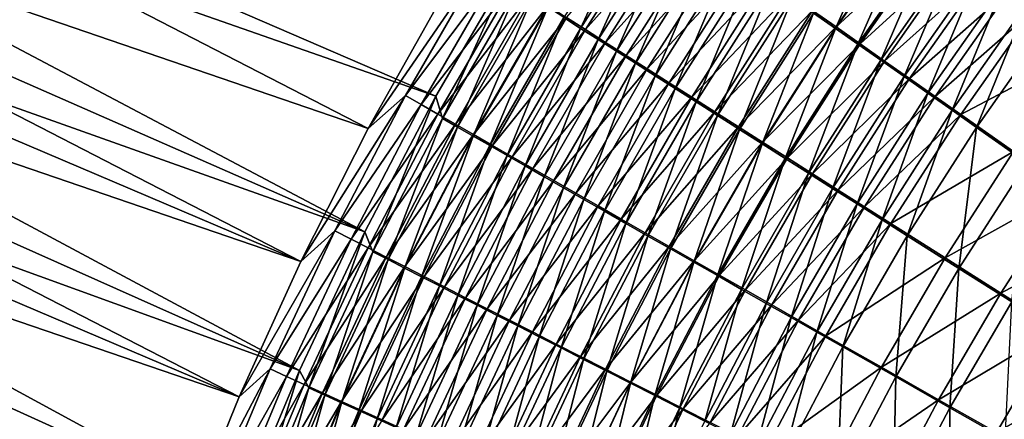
# Model space of a CAD drawing. Header units: metres. Extents: x -900 to 900, y -400 to 400.
# Tile 70 of 243: x -613 to -554, y 164 to 188. Entities that reach past the tile are written whole.
import ezdxf

# ---------------------------------------------------------------- set-up
doc = ezdxf.new("R2010")
doc.units = ezdxf.units.M

msp = doc.modelspace()

# ---------------------------------------------------------------- linework, layer by layer
at = {"layer": 'top'}
for points in [[(-645.140198, 208.852676, -353.848145), (-591.965454, 181.469208, -461.03009), (-649.463135, 201.16037, -353.785583)], [(-587.641418, 189.177658, -460.902557), (-591.965454, 181.469208, -461.03009), (-645.140198, 208.852676, -353.848145)], [(-643.076172, 207.186996, -352.35495), (-645.257813, 203.405777, -352.318604), (-587.959595, 183.383728, -459.529358)], [(-583.405334, 191.211761, -459.392273), (-643.076172, 207.186996, -352.35495), (-587.959595, 183.383728, -459.529358)], [(-645.257813, 203.405777, -352.318604), (-647.344421, 199.573105, -352.284546), (-592.176758, 175.35141, -459.610077)], [(-587.959595, 183.383728, -459.529358), (-645.257813, 203.405777, -352.318604), (-592.176758, 175.35141, -459.610077)], [(-649.463135, 201.16037, -353.785583), (-595.959412, 173.598099, -461.100769), (-651.481506, 197.234406, -353.756439)], [(-591.965454, 181.469208, -461.03009), (-595.959412, 173.598099, -461.100769), (-649.463135, 201.16037, -353.785583)], [(-592.176758, 175.35141, -459.610077), (-647.344421, 199.573105, -352.284546), (-649.334595, 195.691544, -352.252838)], [(-595.959412, 173.598099, -461.100769), (-653.402893, 193.258347, -353.72876), (-651.481506, 197.234406, -353.756439)], [(-651.226868, 191.763657, -352.223511), (-596.050171, 167.131149, -459.636993), (-649.334595, 195.691544, -352.252838)], [(-649.334595, 195.691544, -352.252838), (-596.050171, 167.131149, -459.636993), (-592.176758, 175.35141, -459.610077)], [(-580.379211, 188.042068, -465.945038), (-579.380371, 187.404144, -467.4935), (-575.674438, 195.436584, -465.790955)], [(-579.380371, 187.404144, -467.4935), (-574.708069, 194.751923, -467.35144), (-575.674438, 195.436584, -465.790955)], [(-565.576172, 188.312531, -478.272888), (-564.278748, 187.400818, -479.420227), (-560.893799, 195.0186, -478.195892)], [(-564.278748, 187.400818, -479.420227), (-559.637146, 194.042755, -479.355377), (-560.893799, 195.0186, -478.195892)], [(-574.419678, 194.671463, -472.353729), (-579.085571, 187.32782, -472.481079), (-580.222046, 188.053268, -470.938568)], [(-579.380371, 187.404144, -467.4935), (-578.339111, 186.739807, -469.002991), (-574.708069, 194.751923, -467.35144)], [(-573.277527, 193.863663, -473.86319), (-579.085571, 187.32782, -472.481079), (-574.419678, 194.671463, -472.353729)], [(-578.339111, 186.739807, -469.002991), (-573.699951, 194.038544, -468.872803), (-574.708069, 194.751923, -467.35144)], [(-577.906982, 186.576202, -473.978455), (-579.085571, 187.32782, -472.481079), (-573.277527, 193.863663, -473.86319)], [(-578.339111, 186.739807, -469.002991), (-577.256592, 186.04982, -470.471527), (-573.699951, 194.038544, -468.872803)], [(-577.906982, 186.576202, -473.978455), (-573.277527, 193.863663, -473.86319), (-572.095276, 193.028305, -475.325317)], [(-577.256592, 186.04982, -470.471527), (-572.651306, 193.297287, -470.353027), (-573.699951, 194.038544, -468.872803)], [(-564.236755, 187.491745, -483.027985), (-565.630554, 188.472015, -481.878052), (-559.589172, 194.13797, -482.96936)], [(-564.278748, 187.400818, -479.420227), (-562.950989, 186.468491, -480.514984), (-559.637146, 194.042755, -479.355377)], [(-564.236755, 187.491745, -483.027985), (-559.589172, 194.13797, -482.96936), (-558.208984, 193.06601, -484.074432)], [(-562.950989, 186.468491, -480.514984), (-558.350769, 193.04454, -480.461731), (-559.637146, 194.042755, -479.355377)], [(-599.619751, 165.575348, -461.115479), (-655.226196, 189.234558, -353.702576), (-653.402893, 193.258347, -353.72876)], [(-595.959412, 173.598099, -461.100769), (-599.619751, 165.575348, -461.115479), (-653.402893, 193.258347, -353.72876)], [(-577.256592, 186.04982, -470.471527), (-576.133911, 185.33493, -471.897125), (-572.651306, 193.297287, -470.353027)], [(-576.133911, 185.33493, -471.897125), (-571.563232, 192.528961, -471.790039), (-572.651306, 193.297287, -470.353027)], [(-576.687561, 185.79921, -475.428772), (-577.906982, 186.576202, -473.978455), (-572.095276, 193.028305, -475.325317)], [(-576.687561, 185.79921, -475.428772), (-572.095276, 193.028305, -475.325317), (-570.874207, 192.166321, -476.738617)], [(-562.812622, 186.490784, -484.121338), (-564.236755, 187.491745, -483.027985), (-558.208984, 193.06601, -484.074432)], [(-562.950989, 186.468491, -480.514984), (-561.59436, 185.516464, -481.555878), (-558.350769, 193.04454, -480.461731)], [(-562.812622, 186.490784, -484.121338), (-558.208984, 193.06601, -484.074432), (-556.800354, 191.972702, -485.121124)], [(-561.59436, 185.516464, -481.555878), (-557.03595, 192.024994, -481.513733), (-558.350769, 193.04454, -480.461731)], [(-575.428772, 184.997757, -476.830597), (-576.687561, 185.79921, -475.428772), (-570.874207, 192.166321, -476.738617)], [(-576.133911, 185.33493, -471.897125), (-574.972412, 184.595932, -473.277863), (-571.563232, 192.528961, -471.790039)], [(-575.428772, 184.997757, -476.830597), (-570.874207, 192.166321, -476.738617), (-569.615845, 191.278717, -478.101837)], [(-574.972412, 184.595932, -473.277863), (-570.436951, 191.734406, -473.181976), (-571.563232, 192.528961, -471.790039)], [(-561.59436, 185.516464, -481.555878), (-560.210205, 184.545715, -482.541748), (-557.03595, 192.024994, -481.513733)], [(-560.210205, 184.545715, -482.541748), (-555.694031, 190.985123, -482.510132), (-557.03595, 192.024994, -481.513733)], [(-653.019836, 187.792007, -352.196533), (-596.050171, 167.131149, -459.636993), (-651.226868, 191.763657, -352.223511)], [(-574.972412, 184.595932, -473.277863), (-573.773315, 183.833664, -474.612457), (-570.436951, 191.734406, -473.181976)], [(-573.773315, 183.833664, -474.612457), (-569.273804, 190.914566, -474.527466), (-570.436951, 191.734406, -473.181976)], [(-561.359497, 185.470139, -485.156921), (-562.812622, 186.490784, -484.121338), (-556.800354, 191.972702, -485.121124)], [(-561.359497, 185.470139, -485.156921), (-556.800354, 191.972702, -485.121124), (-555.364807, 190.859222, -486.108429)], [(-591.965454, 181.469208, -461.03009), (-585.229187, 191.259872, -462.622894), (-589.760498, 183.431549, -462.765045)], [(-591.965454, 181.469208, -461.03009), (-587.641418, 189.177658, -460.902557), (-585.229187, 191.259872, -462.622894)], [(-589.760498, 183.431549, -462.765045), (-585.229187, 191.259872, -462.622894), (-584.32196, 190.677292, -464.359436)], [(-583.405334, 191.211761, -459.392273), (-587.959595, 183.383728, -459.529358), (-587.573669, 182.073807, -461.218658)], [(-583.108826, 189.789734, -461.086029), (-583.405334, 191.211761, -459.392273), (-587.573669, 182.073807, -461.218658)], [(-574.131897, 184.172745, -478.182648), (-575.428772, 184.997757, -476.830597), (-569.615845, 191.278717, -478.101837)], [(-574.131897, 184.172745, -478.182648), (-569.615845, 191.278717, -478.101837), (-568.321533, 190.366486, -479.413696)], [(-573.773315, 183.833664, -474.612457), (-572.538025, 183.048981, -475.899689), (-569.273804, 190.914566, -474.527466)], [(-572.538025, 183.048981, -475.899689), (-568.075073, 190.070343, -475.825287), (-569.273804, 190.914566, -474.527466)], [(-559.878967, 184.430878, -486.133728), (-561.359497, 185.470139, -485.156921), (-555.364807, 190.859222, -486.108429)], [(-560.210205, 184.545715, -482.541748), (-558.799927, 183.557266, -483.47168), (-555.694031, 190.985123, -482.510132)], [(-559.878967, 184.430878, -486.133728), (-555.364807, 190.859222, -486.108429), (-553.903809, 189.726761, -487.035431)], [(-558.799927, 183.557266, -483.47168), (-554.326477, 189.926071, -483.450012), (-555.694031, 190.985123, -482.510132)], [(-589.760498, 183.431549, -462.765045), (-584.32196, 190.677292, -464.359436), (-588.824646, 182.892334, -464.492004)], [(-588.824646, 182.892334, -464.492004), (-584.32196, 190.677292, -464.359436), (-583.366394, 190.06456, -466.061371)], [(-572.798462, 183.325073, -479.483673), (-574.131897, 184.172745, -478.182648), (-568.321533, 190.366486, -479.413696)], [(-572.798462, 183.325073, -479.483673), (-568.321533, 190.366486, -479.413696), (-566.992615, 189.430573, -480.672852)], [(-588.824646, 182.892334, -464.492004), (-583.366394, 190.06456, -466.061371), (-587.839539, 182.325455, -466.184418)], [(-587.839539, 182.325455, -466.184418), (-583.366394, 190.06456, -466.061371), (-582.363708, 189.42244, -467.726624)], [(-587.573669, 182.073807, -461.218658), (-586.682251, 181.560944, -462.862854), (-583.108826, 189.789734, -461.086029)], [(-586.682251, 181.560944, -462.862854), (-582.244568, 189.235626, -462.739319), (-583.108826, 189.789734, -461.086029)], [(-572.538025, 183.048981, -475.899689), (-571.267944, 182.242752, -477.138306), (-568.075073, 190.070343, -475.825287)], [(-571.267944, 182.242752, -477.138306), (-566.842102, 189.202682, -477.074158), (-568.075073, 190.070343, -475.825287)], [(-558.372681, 183.374115, -487.050873), (-559.878967, 184.430878, -486.133728), (-553.903809, 189.726761, -487.035431)], [(-554.326477, 189.926071, -483.450012), (-558.799927, 183.557266, -483.47168), (-557.365051, 182.5522, -484.344788)], [(-558.372681, 183.374115, -487.050873), (-553.903809, 189.726761, -487.035431), (-552.419067, 188.576553, -487.901184)], [(-552.934692, 188.848984, -484.332489), (-554.326477, 189.926071, -483.450012), (-557.365051, 182.5522, -484.344788)], [(-655.226196, 189.234558, -353.702576), (-599.619751, 165.575348, -461.115479), (-656.950378, 185.165436, -353.677948)], [(-587.839539, 182.325455, -466.184418), (-582.363708, 189.42244, -467.726624), (-586.806458, 181.731674, -467.840179)], [(-586.806458, 181.731674, -467.840179), (-582.363708, 189.42244, -467.726624), (-581.315186, 188.75174, -469.353027)], [(-586.682251, 181.560944, -462.862854), (-585.743958, 181.021774, -464.474182), (-582.244568, 189.235626, -462.739319)], [(-585.743958, 181.021774, -464.474182), (-581.33429, 188.652817, -464.35965), (-582.244568, 189.235626, -462.739319)], [(-571.429932, 182.455643, -480.732391), (-572.798462, 183.325073, -479.483673), (-566.992615, 189.430573, -480.672852)], [(-571.429932, 182.455643, -480.732391), (-566.992615, 189.430573, -480.672852), (-565.630554, 188.472015, -481.878052)], [(-571.267944, 182.242752, -477.138306), (-569.964294, 181.415833, -478.327148), (-566.842102, 189.202682, -477.074158)], [(-569.964294, 181.415833, -478.327148), (-565.576172, 188.312531, -478.272888), (-566.842102, 189.202682, -477.074158)], [(-586.806458, 181.731674, -467.840179), (-581.315186, 188.75174, -469.353027), (-585.726685, 181.111725, -469.457275)], [(-585.743958, 181.021774, -464.474182), (-584.759949, 180.457031, -466.050629), (-581.33429, 188.652817, -464.35965)], [(-585.726685, 181.111725, -469.457275), (-581.315186, 188.75174, -469.353027), (-580.222046, 188.053268, -470.938568)], [(-584.759949, 180.457031, -466.050629), (-580.379211, 188.042068, -465.945038), (-581.33429, 188.652817, -464.35965)], [(-556.842163, 182.300995, -487.90741), (-558.372681, 183.374115, -487.050873), (-552.419067, 188.576553, -487.901184)], [(-557.365051, 182.5522, -484.344788), (-555.907166, 181.53154, -485.160217), (-552.934692, 188.848984, -484.332489)], [(-556.842163, 182.300995, -487.90741), (-552.419067, 188.576553, -487.901184), (-549.384216, 186.227661, -489.44519)], [(-555.907166, 181.53154, -485.160217), (-551.520264, 187.755005, -485.156647), (-552.934692, 188.848984, -484.332489)], [(-580.222046, 188.053268, -470.938568), (-584.60144, 180.466324, -471.033569), (-585.726685, 181.111725, -469.457275)], [(-584.759949, 180.457031, -466.050629), (-583.731445, 179.867371, -467.59021), (-580.379211, 188.042068, -465.945038)], [(-579.085571, 187.32782, -472.481079), (-584.60144, 180.466324, -471.033569), (-580.222046, 188.053268, -470.938568)], [(-583.731445, 179.867371, -467.59021), (-579.380371, 187.404144, -467.4935), (-580.379211, 188.042068, -465.945038)], [(-570.027588, 181.565369, -481.927521), (-571.429932, 182.455643, -480.732391), (-565.630554, 188.472015, -481.878052)], [(-570.027588, 181.565369, -481.927521), (-565.630554, 188.472015, -481.878052), (-564.236755, 187.491745, -483.027985)], [(-569.964294, 181.415833, -478.327148), (-568.628601, 180.569092, -479.464996), (-565.576172, 188.312531, -478.272888)], [(-568.628601, 180.569092, -479.464996), (-564.278748, 187.400818, -479.420227), (-565.576172, 188.312531, -478.272888)], [(-556.825012, 127.259506, -492.974121), (-520.393921, 188.45813, -493.390167), (-63.320282, 33.791721, -503.495331)], [(-524.940674, 183.805832, -493.330048), (-520.393921, 188.45813, -493.390167), (-556.825012, 127.259506, -492.974121)], [(-654.712036, 183.779175, -352.171967), (-599.571777, 158.745132, -459.610016), (-653.019836, 187.792007, -352.196533)], [(-599.571777, 158.745132, -459.610016), (-596.050171, 167.131149, -459.636993), (-653.019836, 187.792007, -352.196533)], [(-583.731445, 179.867371, -467.59021), (-582.659729, 179.25354, -469.090973), (-579.380371, 187.404144, -467.4935)], [(-582.659729, 179.25354, -469.090973), (-578.339111, 186.739807, -469.002991), (-579.380371, 187.404144, -467.4935)], [(-568.593018, 180.655167, -483.067841), (-570.027588, 181.565369, -481.927521), (-564.236755, 187.491745, -483.027985)], [(-568.628601, 180.569092, -479.464996), (-567.262146, 179.703384, -480.550598), (-564.278748, 187.400818, -479.420227)], [(-568.593018, 180.655167, -483.067841), (-564.236755, 187.491745, -483.027985), (-562.812622, 186.490784, -484.121338)], [(-567.262146, 179.703384, -480.550598), (-562.950989, 186.468491, -480.514984), (-564.278748, 187.400818, -479.420227)], [(-555.907166, 181.53154, -485.160217), (-552.928223, 179.447769, -486.614502), (-551.520264, 187.755005, -485.156647)], [(-583.432129, 179.796219, -472.566986), (-584.60144, 180.466324, -471.033569), (-579.085571, 187.32782, -472.481079)], [(-583.432129, 179.796219, -472.566986), (-579.085571, 187.32782, -472.481079), (-577.906982, 186.576202, -473.978455)], [(-582.21991, 179.102158, -474.055511), (-583.432129, 179.796219, -472.566986), (-577.906982, 186.576202, -473.978455)], [(-582.659729, 179.25354, -469.090973), (-581.545959, 178.616196, -470.550934), (-578.339111, 186.739807, -469.002991)], [(-582.21991, 179.102158, -474.055511), (-577.906982, 186.576202, -473.978455), (-576.687561, 185.79921, -475.428772)], [(-581.545959, 178.616196, -470.550934), (-577.256592, 186.04982, -470.471527), (-578.339111, 186.739807, -469.002991)], [(-567.127502, 179.725922, -484.152008), (-568.593018, 180.655167, -483.067841), (-562.812622, 186.490784, -484.121338)], [(-567.262146, 179.703384, -480.550598), (-565.866211, 178.819595, -481.582794), (-562.950989, 186.468491, -480.514984)], [(-567.127502, 179.725922, -484.152008), (-562.812622, 186.490784, -484.121338), (-561.359497, 185.470139, -485.156921)], [(-565.866211, 178.819595, -481.582794), (-561.59436, 185.516464, -481.555878), (-562.950989, 186.468491, -480.514984)], [(-553.714905, 180.110062, -489.435028), (-556.842163, 182.300995, -487.90741), (-549.384216, 186.227661, -489.44519)], [(-580.966125, 178.384857, -475.497131), (-582.21991, 179.102158, -474.055511), (-576.687561, 185.79921, -475.428772)], [(-581.545959, 178.616196, -470.550934), (-580.391357, 177.956055, -471.968109), (-577.256592, 186.04982, -470.471527)], [(-580.966125, 178.384857, -475.497131), (-576.687561, 185.79921, -475.428772), (-575.428772, 184.997757, -476.830597)], [(-580.391357, 177.956055, -471.968109), (-576.133911, 185.33493, -471.897125), (-577.256592, 186.04982, -470.471527)], [(-656.950378, 185.165436, -353.677948), (-602.942749, 157.412018, -461.074799), (-658.574524, 181.053406, -353.654877)], [(-599.619751, 165.575348, -461.115479), (-602.942749, 157.412018, -461.074799), (-656.950378, 185.165436, -353.677948)], [(-580.391357, 177.956055, -471.968109), (-579.197144, 177.273834, -473.340668), (-576.133911, 185.33493, -471.897125)], [(-579.197144, 177.273834, -473.340668), (-574.972412, 184.595932, -473.277863), (-576.133911, 185.33493, -471.897125)], [(-565.632568, 178.778564, -485.178894), (-567.127502, 179.725922, -484.152008), (-561.359497, 185.470139, -485.156921)], [(-565.866211, 178.819595, -481.582794), (-564.442322, 177.918564, -482.560425), (-561.59436, 185.516464, -481.555878)], [(-565.632568, 178.778564, -485.178894), (-561.359497, 185.470139, -485.156921), (-559.878967, 184.430878, -486.133728)], [(-564.442322, 177.918564, -482.560425), (-560.210205, 184.545715, -482.541748), (-561.59436, 185.516464, -481.555878)], [(-579.67218, 177.645157, -476.890503), (-580.966125, 178.384857, -475.497131), (-575.428772, 184.997757, -476.830597)], [(-579.67218, 177.645157, -476.890503), (-575.428772, 184.997757, -476.830597), (-574.131897, 184.172745, -478.182648)], [(-579.197144, 177.273834, -473.340668), (-577.964783, 176.570313, -474.667267), (-574.972412, 184.595932, -473.277863)], [(-577.964783, 176.570313, -474.667267), (-573.773315, 183.833664, -474.612457), (-574.972412, 184.595932, -473.277863)], [(-564.109802, 177.814117, -486.147461), (-565.632568, 178.778564, -485.178894), (-559.878967, 184.430878, -486.133728)], [(-564.442322, 177.918564, -482.560425), (-562.991882, 177.001282, -483.482544), (-560.210205, 184.545715, -482.541748)], [(-564.109802, 177.814117, -486.147461), (-559.878967, 184.430878, -486.133728), (-558.372681, 183.374115, -487.050873)], [(-562.991882, 177.001282, -483.482544), (-558.799927, 183.557266, -483.47168), (-560.210205, 184.545715, -482.541748)], [(-578.3396, 176.883881, -478.234375), (-579.67218, 177.645157, -476.890503), (-574.131897, 184.172745, -478.182648)], [(-578.3396, 176.883881, -478.234375), (-574.131897, 184.172745, -478.182648), (-572.798462, 183.325073, -479.483673)], [(-599.571777, 158.745132, -459.610016), (-654.712036, 183.779175, -352.171967), (-656.302429, 179.727676, -352.149841)], [(-595.959412, 173.598099, -461.100769), (-589.760498, 183.431549, -462.765045), (-593.949585, 175.417297, -462.847443)], [(-595.959412, 173.598099, -461.100769), (-591.965454, 181.469208, -461.03009), (-589.760498, 183.431549, -462.765045)], [(-593.949585, 175.417297, -462.847443), (-589.760498, 183.431549, -462.765045), (-588.824646, 182.892334, -464.492004)], [(-587.959595, 183.383728, -459.529358), (-592.176758, 175.35141, -459.610077), (-591.700562, 174.174194, -461.294708)], [(-587.573669, 182.073807, -461.218658), (-587.959595, 183.383728, -459.529358), (-591.700562, 174.174194, -461.294708)], [(-576.969788, 176.101868, -479.527466), (-578.3396, 176.883881, -478.234375), (-572.798462, 183.325073, -479.483673)], [(-577.964783, 176.570313, -474.667267), (-576.695496, 175.846268, -475.946716), (-573.773315, 183.833664, -474.612457)], [(-576.969788, 176.101868, -479.527466), (-572.798462, 183.325073, -479.483673), (-571.429932, 182.455643, -480.732391)], [(-576.695496, 175.846268, -475.946716), (-572.538025, 183.048981, -475.899689), (-573.773315, 183.833664, -474.612457)], [(-562.560852, 176.833588, -487.056854), (-564.109802, 177.814117, -486.147461), (-558.372681, 183.374115, -487.050873)], [(-558.799927, 183.557266, -483.47168), (-562.991882, 177.001282, -483.482544), (-561.516479, 176.068695, -484.348328)], [(-562.560852, 176.833588, -487.056854), (-558.372681, 183.374115, -487.050873), (-556.842163, 182.300995, -487.90741)], [(-557.365051, 182.5522, -484.344788), (-558.799927, 183.557266, -483.47168), (-561.516479, 176.068695, -484.348328)], [(-529.259338, 178.941071, -493.274384), (-524.940674, 183.805832, -493.330048), (-556.825012, 127.259506, -492.974121)], [(-593.949585, 175.417297, -462.847443), (-588.824646, 182.892334, -464.492004), (-592.988037, 174.923111, -464.568115)], [(-592.988037, 174.923111, -464.568115), (-588.824646, 182.892334, -464.492004), (-587.839539, 182.325455, -466.184418)], [(-576.695496, 175.846268, -475.946716), (-575.390808, 175.102478, -477.177826), (-572.538025, 183.048981, -475.899689)], [(-575.390808, 175.102478, -477.177826), (-571.267944, 182.242752, -477.138306), (-572.538025, 183.048981, -475.899689)], [(-592.988037, 174.923111, -464.568115), (-587.839539, 182.325455, -466.184418), (-591.976257, 174.403732, -466.254303)], [(-591.976257, 174.403732, -466.254303), (-587.839539, 182.325455, -466.184418), (-586.806458, 181.731674, -467.840179)], [(-575.564209, 175.299927, -480.768524), (-576.969788, 176.101868, -479.527466), (-571.429932, 182.455643, -480.732391)], [(-575.564209, 175.299927, -480.768524), (-571.429932, 182.455643, -480.732391), (-570.027588, 181.565369, -481.927521)], [(-575.390808, 175.102478, -477.177826), (-574.052063, 174.339767, -478.359436), (-571.267944, 182.242752, -477.138306)], [(-574.052063, 174.339767, -478.359436), (-569.964294, 181.415833, -478.327148), (-571.267944, 182.242752, -477.138306)], [(-560.987244, 175.837997, -487.906189), (-562.560852, 176.833588, -487.056854), (-556.842163, 182.300995, -487.90741)], [(-561.516479, 176.068695, -484.348328), (-560.017639, 175.121811, -485.156921), (-557.365051, 182.5522, -484.344788)], [(-560.987244, 175.837997, -487.906189), (-556.842163, 182.300995, -487.90741), (-553.714905, 180.110062, -489.435028)], [(-560.017639, 175.121811, -485.156921), (-555.907166, 181.53154, -485.160217), (-557.365051, 182.5522, -484.344788)], [(-591.976257, 174.403732, -466.254303), (-586.806458, 181.731674, -467.840179), (-590.915588, 173.859863, -467.903931)], [(-591.700562, 174.174194, -461.294708), (-590.784729, 173.704163, -462.933014), (-587.573669, 182.073807, -461.218658)], [(-590.915588, 173.859863, -467.903931), (-586.806458, 181.731674, -467.840179), (-585.726685, 181.111725, -469.457275)], [(-590.784729, 173.704163, -462.933014), (-586.682251, 181.560944, -462.862854), (-587.573669, 182.073807, -461.218658)], [(-590.784729, 173.704163, -462.933014), (-589.821106, 173.210205, -464.538452), (-586.682251, 181.560944, -462.862854)], [(-589.821106, 173.210205, -464.538452), (-585.743958, 181.021774, -464.474182), (-586.682251, 181.560944, -462.862854)], [(-574.124268, 174.478912, -481.956299), (-575.564209, 175.299927, -480.768524), (-570.027588, 181.565369, -481.927521)], [(-574.124268, 174.478912, -481.956299), (-570.027588, 181.565369, -481.927521), (-568.593018, 180.655167, -483.067841)], [(-560.017639, 175.121811, -485.156921), (-556.95575, 173.18895, -486.599091), (-555.907166, 181.53154, -485.160217)], [(-556.95575, 173.18895, -486.599091), (-552.928223, 179.447769, -486.614502), (-555.907166, 181.53154, -485.160217)], [(-658.574524, 181.053406, -353.654877), (-602.942749, 157.412018, -461.074799), (-660.097656, 176.900925, -353.633423)], [(-585.726685, 181.111725, -469.457275), (-589.807373, 173.29216, -469.514923), (-590.915588, 173.859863, -467.903931)], [(-589.821106, 173.210205, -464.538452), (-588.810913, 172.692917, -466.10907), (-585.743958, 181.021774, -464.474182)], [(-584.60144, 180.466324, -471.033569), (-589.807373, 173.29216, -469.514923), (-585.726685, 181.111725, -469.457275)], [(-588.810913, 172.692917, -466.10907), (-584.759949, 180.457031, -466.050629), (-585.743958, 181.021774, -464.474182)], [(-574.052063, 174.339767, -478.359436), (-572.680603, 173.558899, -479.490295), (-569.964294, 181.415833, -478.327148)], [(-572.680603, 173.558899, -479.490295), (-568.628601, 180.569092, -479.464996), (-569.964294, 181.415833, -478.327148)], [(-588.652893, 172.701294, -471.085205), (-589.807373, 173.29216, -469.514923), (-584.60144, 180.466324, -471.033569)], [(-588.810913, 172.692917, -466.10907), (-587.755432, 172.152985, -467.642914), (-584.759949, 180.457031, -466.050629)], [(-588.652893, 172.701294, -471.085205), (-584.60144, 180.466324, -471.033569), (-583.432129, 179.796219, -472.566986)], [(-587.755432, 172.152985, -467.642914), (-583.731445, 179.867371, -467.59021), (-584.759949, 180.457031, -466.050629)], [(-572.651489, 173.639633, -483.089539), (-574.124268, 174.478912, -481.956299), (-568.593018, 180.655167, -483.067841)], [(-572.680603, 173.558899, -479.490295), (-571.277832, 172.760666, -480.569244), (-568.628601, 180.569092, -479.464996)], [(-572.651489, 173.639633, -483.089539), (-568.593018, 180.655167, -483.067841), (-567.127502, 179.725922, -484.152008)], [(-571.277832, 172.760666, -480.569244), (-567.262146, 179.703384, -480.550598), (-568.628601, 180.569092, -479.464996)], [(-587.45343, 172.087936, -472.612762), (-588.652893, 172.701294, -471.085205), (-583.432129, 179.796219, -472.566986)], [(-587.755432, 172.152985, -467.642914), (-586.655884, 171.591003, -469.138), (-583.731445, 179.867371, -467.59021)], [(-587.45343, 172.087936, -472.612762), (-583.432129, 179.796219, -472.566986), (-582.21991, 179.102158, -474.055511)], [(-586.655884, 171.591003, -469.138), (-582.659729, 179.25354, -469.090973), (-583.731445, 179.867371, -467.59021)], [(-557.772705, 173.805756, -489.42099), (-560.987244, 175.837997, -487.906189), (-553.714905, 180.110062, -489.435028)], [(-557.772705, 173.805756, -489.42099), (-553.714905, 180.110062, -489.435028), (-550.509766, 177.867004, -490.70929)], [(-602.733521, 150.216125, -459.528778), (-656.302429, 179.727676, -352.149841), (-657.790649, 175.639938, -352.130188)], [(-602.733521, 150.216125, -459.528778), (-599.571777, 158.745132, -459.610016), (-656.302429, 179.727676, -352.149841)], [(-586.655884, 171.591003, -469.138), (-585.51355, 171.007645, -470.592407), (-582.659729, 179.25354, -469.090973)], [(-585.51355, 171.007645, -470.592407), (-581.545959, 178.616196, -470.550934), (-582.659729, 179.25354, -469.090973)], [(-571.147278, 172.782944, -484.167023), (-572.651489, 173.639633, -483.089539), (-567.127502, 179.725922, -484.152008)], [(-571.277832, 172.760666, -480.569244), (-569.845154, 171.945862, -481.595062), (-567.262146, 179.703384, -480.550598)], [(-571.147278, 172.782944, -484.167023), (-567.127502, 179.725922, -484.152008), (-565.632568, 178.778564, -485.178894)], [(-569.845154, 171.945862, -481.595062), (-565.866211, 178.819595, -481.582794), (-567.262146, 179.703384, -480.550598)], [(-552.928223, 179.447769, -486.614502), (-556.95575, 173.18895, -486.599091), (-553.818665, 171.210526, -487.802185)], [(-586.210327, 171.452759, -474.09549), (-587.45343, 172.087936, -472.612762), (-582.21991, 179.102158, -474.055511)], [(-586.210327, 171.452759, -474.09549), (-582.21991, 179.102158, -474.055511), (-580.966125, 178.384857, -475.497131)], [(-585.51355, 171.007645, -470.592407), (-584.32959, 170.403519, -472.00412), (-581.545959, 178.616196, -470.550934)], [(-584.32959, 170.403519, -472.00412), (-580.391357, 177.956055, -471.968109), (-581.545959, 178.616196, -470.550934)], [(-569.613159, 171.909668, -485.1875), (-571.147278, 172.782944, -484.167023), (-565.632568, 178.778564, -485.178894)], [(-569.845154, 171.945862, -481.595062), (-568.383972, 171.115295, -482.56665), (-565.866211, 178.819595, -481.582794)], [(-569.613159, 171.909668, -485.1875), (-565.632568, 178.778564, -485.178894), (-564.109802, 177.814117, -486.147461)], [(-568.383972, 171.115295, -482.56665), (-564.442322, 177.918564, -482.560425), (-565.866211, 178.819595, -481.582794)], [(-556.825012, 127.259506, -492.974121), (-532.747131, 174.645691, -493.23053), (-529.259338, 178.941071, -493.274384)], [(-584.924927, 170.796432, -475.531525), (-586.210327, 171.452759, -474.09549), (-580.966125, 178.384857, -475.497131)], [(-584.924927, 170.796432, -475.531525), (-580.966125, 178.384857, -475.497131), (-579.67218, 177.645157, -476.890503)], [(-583.598633, 170.11972, -476.919403), (-584.924927, 170.796432, -475.531525), (-579.67218, 177.645157, -476.890503)], [(-584.32959, 170.403519, -472.00412), (-583.105347, 169.779297, -473.371368), (-580.391357, 177.956055, -471.968109)], [(-583.598633, 170.11972, -476.919403), (-579.67218, 177.645157, -476.890503), (-578.3396, 176.883881, -478.234375)], [(-583.105347, 169.779297, -473.371368), (-579.197144, 177.273834, -473.340668), (-580.391357, 177.956055, -471.968109)], [(-568.05072, 171.020721, -486.150055), (-569.613159, 171.909668, -485.1875), (-564.109802, 177.814117, -486.147461)], [(-568.383972, 171.115295, -482.56665), (-566.895813, 170.269836, -483.483093), (-564.442322, 177.918564, -482.560425)], [(-568.05072, 171.020721, -486.150055), (-564.109802, 177.814117, -486.147461), (-562.560852, 176.833588, -487.056854)], [(-566.895813, 170.269836, -483.483093), (-562.991882, 177.001282, -483.482544), (-564.442322, 177.918564, -482.560425)], [(-554.479065, 171.725586, -490.684692), (-557.772705, 173.805756, -489.42099), (-550.509766, 177.867004, -490.70929)], [(-554.479065, 171.725586, -490.684692), (-550.509766, 177.867004, -490.70929), (-547.240295, 175.581207, -491.723663)], [(-660.097656, 176.900925, -353.633423), (-605.9245, 149.118973, -460.97934), (-661.518982, 172.71048, -353.613647)], [(-660.097656, 176.900925, -353.633423), (-602.942749, 157.412018, -461.074799), (-605.9245, 149.118973, -460.97934)], [(-582.232971, 169.423355, -478.257965), (-583.598633, 170.11972, -476.919403), (-578.3396, 176.883881, -478.234375)], [(-583.105347, 169.779297, -473.371368), (-581.842163, 169.135681, -474.69278), (-579.197144, 177.273834, -473.340668)], [(-582.232971, 169.423355, -478.257965), (-578.3396, 176.883881, -478.234375), (-576.969788, 176.101868, -479.527466)], [(-581.842163, 169.135681, -474.69278), (-577.964783, 176.570313, -474.667267), (-579.197144, 177.273834, -473.340668)], [(-562.991882, 177.001282, -483.482544), (-566.895813, 170.269836, -483.483093), (-565.382263, 169.41037, -484.343536)], [(-561.516479, 176.068695, -484.348328), (-562.991882, 177.001282, -483.482544), (-565.382263, 169.41037, -484.343536)], [(-581.842163, 169.135681, -474.69278), (-580.541504, 168.473373, -475.967224), (-577.964783, 176.570313, -474.667267)], [(-580.541504, 168.473373, -475.967224), (-576.695496, 175.846268, -475.946716), (-577.964783, 176.570313, -474.667267)], [(-566.461609, 170.117065, -487.053833), (-568.05072, 171.020721, -486.150055), (-562.560852, 176.833588, -487.056854)], [(-566.461609, 170.117065, -487.053833), (-562.560852, 176.833588, -487.056854), (-560.987244, 175.837997, -487.906189)], [(-580.829346, 168.708099, -479.545898), (-582.232971, 169.423355, -478.257965), (-576.969788, 176.101868, -479.527466)], [(-580.829346, 168.708099, -479.545898), (-576.969788, 176.101868, -479.527466), (-575.564209, 175.299927, -480.768524)], [(-580.541504, 168.473373, -475.967224), (-579.204712, 167.793106, -477.193512), (-576.695496, 175.846268, -475.946716)], [(-579.204712, 167.793106, -477.193512), (-575.390808, 175.102478, -477.177826), (-576.695496, 175.846268, -475.946716)], [(-564.847473, 169.199631, -487.897858), (-566.461609, 170.117065, -487.053833), (-560.987244, 175.837997, -487.906189)], [(-565.382263, 169.41037, -484.343536), (-563.84491, 168.537811, -485.147125), (-561.516479, 176.068695, -484.348328)], [(-564.847473, 169.199631, -487.897858), (-560.987244, 175.837997, -487.906189), (-557.772705, 173.805756, -489.42099)], [(-563.84491, 168.537811, -485.147125), (-560.017639, 175.121811, -485.156921), (-561.516479, 176.068695, -484.348328)], [(-659.176514, 171.518356, -352.113007), (-602.733521, 150.216125, -459.528778), (-657.790649, 175.639938, -352.130188)], [(-599.619751, 165.575348, -461.115479), (-593.949585, 175.417297, -462.847443), (-597.790588, 167.229065, -462.871765)], [(-599.619751, 165.575348, -461.115479), (-595.959412, 173.598099, -461.100769), (-593.949585, 175.417297, -462.847443)], [(-597.790588, 167.229065, -462.871765), (-593.949585, 175.417297, -462.847443), (-592.988037, 174.923111, -464.568115)], [(-592.176758, 175.35141, -459.610077), (-596.050171, 167.131149, -459.636993), (-595.483704, 166.102798, -461.315857)], [(-591.700562, 174.174194, -461.294708), (-592.176758, 175.35141, -459.610077), (-595.483704, 166.102798, -461.315857)], [(-579.389343, 167.974731, -480.782013), (-580.829346, 168.708099, -479.545898), (-575.564209, 175.299927, -480.768524)], [(-579.389343, 167.974731, -480.782013), (-575.564209, 175.299927, -480.768524), (-574.124268, 174.478912, -481.956299)], [(-579.204712, 167.793106, -477.193512), (-577.833252, 167.095596, -478.370422), (-575.390808, 175.102478, -477.177826)], [(-577.833252, 167.095596, -478.370422), (-574.052063, 174.339767, -478.359436), (-575.390808, 175.102478, -477.177826)], [(-563.84491, 168.537811, -485.147125), (-560.704895, 166.756912, -486.580444), (-560.017639, 175.121811, -485.156921)], [(-560.704895, 166.756912, -486.580444), (-556.95575, 173.18895, -486.599091), (-560.017639, 175.121811, -485.156921)], [(-551.120056, 169.606125, -491.690887), (-554.479065, 171.725586, -490.684692), (-547.240295, 175.581207, -491.723663)], [(-597.790588, 167.229065, -462.871765), (-592.988037, 174.923111, -464.568115), (-596.806213, 166.781433, -464.589447)], [(-596.806213, 166.781433, -464.589447), (-592.988037, 174.923111, -464.568115), (-591.976257, 174.403732, -466.254303)], [(-533.353516, 173.861588, -493.223022), (-532.747131, 174.645691, -493.23053), (-556.825012, 127.259506, -492.974121)], [(-596.806213, 166.781433, -464.589447), (-591.976257, 174.403732, -466.254303), (-595.77063, 166.31105, -466.272644)], [(-595.77063, 166.31105, -466.272644), (-591.976257, 174.403732, -466.254303), (-590.915588, 173.859863, -467.903931)], [(-595.483704, 166.102798, -461.315857), (-594.546204, 165.677063, -462.951324), (-591.700562, 174.174194, -461.294708)], [(-594.546204, 165.677063, -462.951324), (-590.784729, 173.704163, -462.933014), (-591.700562, 174.174194, -461.294708)], [(-577.914429, 167.223984, -481.965057), (-579.389343, 167.974731, -480.782013), (-574.124268, 174.478912, -481.956299)], [(-577.914429, 167.223984, -481.965057), (-574.124268, 174.478912, -481.956299), (-572.651489, 173.639633, -483.089539)], [(-577.833252, 167.095596, -478.370422), (-576.428528, 166.381561, -479.496796), (-574.052063, 174.339767, -478.359436)], [(-576.428528, 166.381561, -479.496796), (-572.680603, 173.558899, -479.490295), (-574.052063, 174.339767, -478.359436)], [(-590.915588, 173.859863, -467.903931), (-594.685303, 165.818527, -467.919312), (-595.77063, 166.31105, -466.272644)], [(-589.807373, 173.29216, -469.514923), (-594.685303, 165.818527, -467.919312), (-590.915588, 173.859863, -467.903931)], [(-594.546204, 165.677063, -462.951324), (-593.559998, 165.229675, -464.553955), (-590.784729, 173.704163, -462.933014)], [(-593.559998, 165.229675, -464.553955), (-589.821106, 173.210205, -464.538452), (-590.784729, 173.704163, -462.933014)], [(-576.406006, 166.456604, -483.09375), (-577.914429, 167.223984, -481.965057), (-572.651489, 173.639633, -483.089539)], [(-576.428528, 166.381561, -479.496796), (-574.991882, 165.651718, -480.571442), (-572.680603, 173.558899, -479.490295)], [(-576.406006, 166.456604, -483.09375), (-572.651489, 173.639633, -483.089539), (-571.147278, 172.782944, -484.167023)], [(-574.991882, 165.651718, -480.571442), (-571.277832, 172.760666, -480.569244), (-572.680603, 173.558899, -479.490295)], [(-561.550659, 167.327148, -489.403351), (-564.847473, 169.199631, -487.897858), (-557.772705, 173.805756, -489.42099)], [(-561.550659, 167.327148, -489.403351), (-557.772705, 173.805756, -489.42099), (-554.479065, 171.725586, -490.684692)], [(-537.210266, 168.582886, -493.176056), (-533.353516, 173.861588, -493.223022), (-556.825012, 127.259506, -492.974121)], [(-593.551453, 165.304489, -469.527405), (-594.685303, 165.818527, -467.919312), (-589.807373, 173.29216, -469.514923)], [(-593.559998, 165.229675, -464.553955), (-592.526367, 164.761246, -466.121826), (-589.821106, 173.210205, -464.538452)], [(-593.551453, 165.304489, -469.527405), (-589.807373, 173.29216, -469.514923), (-588.652893, 172.701294, -471.085205)], [(-592.526367, 164.761246, -466.121826), (-588.810913, 172.692917, -466.10907), (-589.821106, 173.210205, -464.538452)], [(-574.865601, 165.67337, -484.16687), (-576.406006, 166.456604, -483.09375), (-571.147278, 172.782944, -484.167023)], [(-574.991882, 165.651718, -480.571442), (-573.524841, 164.906784, -481.59317), (-571.277832, 172.760666, -480.569244)], [(-574.865601, 165.67337, -484.16687), (-571.147278, 172.782944, -484.167023), (-569.613159, 171.909668, -485.1875)], [(-573.524841, 164.906784, -481.59317), (-569.845154, 171.945862, -481.595062), (-571.277832, 172.760666, -480.569244)], [(-556.95575, 173.18895, -486.599091), (-560.704895, 166.756912, -486.580444), (-557.488342, 164.934265, -487.776306)], [(-553.818665, 171.210526, -487.802185), (-556.95575, 173.18895, -486.599091), (-557.488342, 164.934265, -487.776306)], [(-661.518982, 172.71048, -353.613647), (-608.560303, 140.706741, -460.829681), (-662.837708, 168.484573, -353.59552)], [(-605.9245, 149.118973, -460.97934), (-608.560303, 140.706741, -460.829681), (-661.518982, 172.71048, -353.613647)], [(-592.370483, 164.769516, -471.094849), (-593.551453, 165.304489, -469.527405), (-588.652893, 172.701294, -471.085205)], [(-592.526367, 164.761246, -466.121826), (-591.446533, 164.272354, -467.652924), (-588.810913, 172.692917, -466.10907)], [(-592.370483, 164.769516, -471.094849), (-588.652893, 172.701294, -471.085205), (-587.45343, 172.087936, -472.612762)], [(-591.446533, 164.272354, -467.652924), (-587.755432, 172.152985, -467.642914), (-588.810913, 172.692917, -466.10907)], [(-591.143677, 164.214218, -472.619598), (-592.370483, 164.769516, -471.094849), (-587.45343, 172.087936, -472.612762)], [(-591.446533, 164.272354, -467.652924), (-590.321838, 163.76355, -469.145325), (-587.755432, 172.152985, -467.642914)], [(-591.143677, 164.214218, -472.619598), (-587.45343, 172.087936, -472.612762), (-586.210327, 171.452759, -474.09549)], [(-590.321838, 163.76355, -469.145325), (-586.655884, 171.591003, -469.138), (-587.755432, 172.152985, -467.642914)], [(-590.321838, 163.76355, -469.145325), (-589.153503, 163.235413, -470.597107), (-586.655884, 171.591003, -469.138)], [(-589.153503, 163.235413, -470.597107), (-585.51355, 171.007645, -470.592407), (-586.655884, 171.591003, -469.138)], [(-573.294739, 164.875046, -485.183258), (-574.865601, 165.67337, -484.16687), (-569.613159, 171.909668, -485.1875)], [(-573.524841, 164.906784, -481.59317), (-572.028748, 164.147507, -482.560883), (-569.845154, 171.945862, -481.595062)], [(-573.294739, 164.875046, -485.183258), (-569.613159, 171.909668, -485.1875), (-568.05072, 171.020721, -486.150055)], [(-572.028748, 164.147507, -482.560883), (-568.383972, 171.115295, -482.56665), (-569.845154, 171.945862, -481.595062)], [(-558.173462, 165.410782, -490.659393), (-561.550659, 167.327148, -489.403351), (-554.479065, 171.725586, -490.684692)], [(-558.173462, 165.410782, -490.659393), (-554.479065, 171.725586, -490.684692), (-551.120056, 169.606125, -491.690887)], [(-660.459839, 167.365372, -352.098297), (-605.527222, 141.56691, -459.392853), (-659.176514, 171.518356, -352.113007)], [(-605.527222, 141.56691, -459.392853), (-602.733521, 150.216125, -459.528778), (-659.176514, 171.518356, -352.113007)], [(-589.872437, 163.639221, -474.099609), (-591.143677, 164.214218, -472.619598), (-586.210327, 171.452759, -474.09549)], [(-589.872437, 163.639221, -474.099609), (-586.210327, 171.452759, -474.09549), (-584.924927, 170.796432, -475.531525)], [(-589.153503, 163.235413, -470.597107), (-587.942749, 162.688538, -472.006256), (-585.51355, 171.007645, -470.592407)], [(-587.942749, 162.688538, -472.006256), (-584.32959, 170.403519, -472.00412), (-585.51355, 171.007645, -470.592407)], [(-571.695068, 164.062469, -486.141968), (-573.294739, 164.875046, -485.183258), (-568.05072, 171.020721, -486.150055)], [(-572.028748, 164.147507, -482.560883), (-570.505249, 163.374664, -483.473663), (-568.383972, 171.115295, -482.56665)], [(-571.695068, 164.062469, -486.141968), (-568.05072, 171.020721, -486.150055), (-566.461609, 170.117065, -487.053833)], [(-570.505249, 163.374664, -483.473663), (-566.895813, 170.269836, -483.483093), (-568.383972, 171.115295, -482.56665)], [(-557.488342, 164.934265, -487.776306), (-554.208557, 163.077408, -488.728668), (-553.818665, 171.210526, -487.802185)], [(-588.558044, 163.045135, -475.532959), (-589.872437, 163.639221, -474.099609), (-584.924927, 170.796432, -475.531525)], [(-588.558044, 163.045135, -475.532959), (-584.924927, 170.796432, -475.531525), (-583.598633, 170.11972, -476.919403)], [(-587.201965, 162.432602, -476.918274), (-588.558044, 163.045135, -475.532959), (-583.598633, 170.11972, -476.919403)], [(-587.942749, 162.688538, -472.006256), (-586.690979, 162.123489, -473.371002), (-584.32959, 170.403519, -472.00412)], [(-587.201965, 162.432602, -476.918274), (-583.598633, 170.11972, -476.919403), (-582.232971, 169.423355, -478.257965)], [(-586.690979, 162.123489, -473.371002), (-583.105347, 169.779297, -473.371368), (-584.32959, 170.403519, -472.00412)], [(-570.068298, 163.236481, -487.042114), (-571.695068, 164.062469, -486.141968), (-566.461609, 170.117065, -487.053833)], [(-566.895813, 170.269836, -483.483093), (-570.505249, 163.374664, -483.473663), (-568.955872, 162.589081, -484.330688)], [(-570.068298, 163.236481, -487.042114), (-566.461609, 170.117065, -487.053833), (-564.847473, 169.199631, -487.897858)], [(-565.382263, 169.41037, -484.343536), (-566.895813, 170.269836, -483.483093), (-568.955872, 162.589081, -484.330688)], [(-585.805847, 161.802338, -478.254303), (-587.201965, 162.432602, -476.918274), (-582.232971, 169.423355, -478.257965)], [(-586.690979, 162.123489, -473.371002), (-585.399597, 161.540939, -474.690002), (-583.105347, 169.779297, -473.371368)], [(-585.805847, 161.802338, -478.254303), (-582.232971, 169.423355, -478.257965), (-580.829346, 168.708099, -479.545898)], [(-585.399597, 161.540939, -474.690002), (-581.842163, 169.135681, -474.69278), (-583.105347, 169.779297, -473.371368)], [(-568.955872, 162.589081, -484.330688), (-567.382263, 161.791565, -485.131104), (-565.382263, 169.41037, -484.343536)], [(-567.382263, 161.791565, -485.131104), (-563.84491, 168.537811, -485.147125), (-565.382263, 169.41037, -484.343536)], [(-554.729858, 163.458435, -491.659668), (-558.173462, 165.410782, -490.659393), (-551.120056, 169.606125, -491.690887)], [(-554.729858, 163.458435, -491.659668), (-551.120056, 169.606125, -491.690887), (-547.712219, 167.457825, -492.436188)], [(-584.371033, 161.155014, -479.539856), (-585.805847, 161.802338, -478.254303), (-580.829346, 168.708099, -479.545898)], [(-585.399597, 161.540939, -474.690002), (-584.069946, 160.941498, -475.962097), (-581.842163, 169.135681, -474.69278)], [(-584.371033, 161.155014, -479.539856), (-580.829346, 168.708099, -479.545898), (-579.389343, 167.974731, -480.782013)], [(-584.069946, 160.941498, -475.962097), (-580.541504, 168.473373, -475.967224), (-581.842163, 169.135681, -474.69278)], [(-568.416016, 162.397949, -487.882782), (-570.068298, 163.236481, -487.042114), (-564.847473, 169.199631, -487.897858)], [(-568.416016, 162.397949, -487.882782), (-564.847473, 169.199631, -487.897858), (-561.550659, 167.327148, -489.403351)], [(-608.560303, 140.706741, -460.829681), (-664.053101, 164.225708, -353.579132), (-662.837708, 168.484573, -353.59552)], [(-584.069946, 160.941498, -475.962097), (-582.703552, 160.325836, -477.186096), (-580.541504, 168.473373, -475.967224)], [(-582.703552, 160.325836, -477.186096), (-579.204712, 167.793106, -477.193512), (-580.541504, 168.473373, -475.967224)], [(-567.382263, 161.791565, -485.131104), (-564.168701, 160.163956, -486.558838), (-563.84491, 168.537811, -485.147125)], [(-564.168701, 160.163956, -486.558838), (-560.704895, 166.756912, -486.580444), (-563.84491, 168.537811, -485.147125)], [(-556.825012, 127.259506, -492.974121), (-540.996582, 162.835785, -493.131531), (-537.210266, 168.582886, -493.176056)], [(-582.89917, 160.491318, -480.773651), (-584.371033, 161.155014, -479.539856), (-579.389343, 167.974731, -480.782013)], [(-582.89917, 160.491318, -480.773651), (-579.389343, 167.974731, -480.782013), (-577.914429, 167.223984, -481.965057)], [(-582.703552, 160.325836, -477.186096), (-581.301758, 159.69458, -478.36084), (-579.204712, 167.793106, -477.193512)], [(-581.301758, 159.69458, -478.36084), (-577.833252, 167.095596, -478.370422), (-579.204712, 167.793106, -477.193512)], [(-661.640503, 163.183365, -352.086151), (-605.527222, 141.56691, -459.392853), (-660.459839, 167.365372, -352.098297)], [(-602.942749, 157.412018, -461.074799), (-597.790588, 167.229065, -462.871765), (-601.277588, 158.878845, -462.839752)], [(-602.942749, 157.412018, -461.074799), (-599.619751, 165.575348, -461.115479), (-597.790588, 167.229065, -462.871765)], [(-601.277588, 158.878845, -462.839752), (-597.790588, 167.229065, -462.871765), (-596.806213, 166.781433, -464.589447)], [(-596.050171, 167.131149, -459.636993), (-599.571777, 158.745132, -459.610016), (-598.917175, 157.871552, -461.283722)], [(-595.483704, 166.102798, -461.315857), (-596.050171, 167.131149, -459.636993), (-598.917175, 157.871552, -461.283722)], [(-581.391724, 159.81192, -481.954468), (-582.89917, 160.491318, -480.773651), (-577.914429, 167.223984, -481.965057)], [(-581.391724, 159.81192, -481.954468), (-577.914429, 167.223984, -481.965057), (-576.406006, 166.456604, -483.09375)], [(-581.301758, 159.69458, -478.36084), (-579.86615, 159.048416, -479.485138), (-577.833252, 167.095596, -478.370422)], [(-579.86615, 159.048416, -479.485138), (-576.428528, 166.381561, -479.496796), (-577.833252, 167.095596, -478.370422)], [(-565.041748, 160.686646, -489.382324), (-568.416016, 162.397949, -487.882782), (-561.550659, 167.327148, -489.403351)], [(-565.041748, 160.686646, -489.382324), (-561.550659, 167.327148, -489.403351), (-558.173462, 165.410782, -490.659393)], [(-551.236633, 161.47966, -492.400848), (-554.729858, 163.458435, -491.659668), (-547.712219, 167.457825, -492.436188)], [(-601.277588, 158.878845, -462.839752), (-596.806213, 166.781433, -464.589447), (-600.273376, 158.479111, -464.557617)], [(-600.273376, 158.479111, -464.557617), (-596.806213, 166.781433, -464.589447), (-595.77063, 166.31105, -466.272644)], [(-579.850159, 159.117508, -483.081055), (-581.391724, 159.81192, -481.954468), (-576.406006, 166.456604, -483.09375)], [(-579.86615, 159.048416, -479.485138), (-578.39801, 158.38797, -480.5578), (-576.428528, 166.381561, -479.496796)], [(-579.850159, 159.117508, -483.081055), (-576.406006, 166.456604, -483.09375), (-574.865601, 165.67337, -484.16687)], [(-578.39801, 158.38797, -480.5578), (-574.991882, 165.651718, -480.571442), (-576.428528, 166.381561, -479.496796)], [(-560.704895, 166.756912, -486.580444), (-564.168701, 160.163956, -486.558838), (-560.877258, 158.498322, -487.750092)], [(-557.488342, 164.934265, -487.776306), (-560.704895, 166.756912, -486.580444), (-560.877258, 158.498322, -487.750092)], [(-595.77063, 166.31105, -466.272644), (-599.21698, 158.059036, -466.240997), (-600.273376, 158.479111, -464.557617)], [(-594.685303, 165.818527, -467.919312), (-599.21698, 158.059036, -466.240997), (-595.77063, 166.31105, -466.272644)], [(-598.109741, 157.619186, -467.887848), (-599.21698, 158.059036, -466.240997), (-594.685303, 165.818527, -467.919312)], [(-598.917175, 157.871552, -461.283722), (-597.960815, 157.491364, -462.919373), (-595.483704, 166.102798, -461.315857)], [(-598.109741, 157.619186, -467.887848), (-594.685303, 165.818527, -467.919312), (-593.551453, 165.304489, -469.527405)], [(-597.960815, 157.491364, -462.919373), (-594.546204, 165.677063, -462.951324), (-595.483704, 166.102798, -461.315857)], [(-596.953125, 157.160095, -469.496124), (-598.109741, 157.619186, -467.887848), (-593.551453, 165.304489, -469.527405)], [(-597.960815, 157.491364, -462.919373), (-596.954773, 157.091827, -464.522217), (-594.546204, 165.677063, -462.951324)], [(-596.954773, 157.091827, -464.522217), (-593.559998, 165.229675, -464.553955), (-594.546204, 165.677063, -462.951324)], [(-596.954773, 157.091827, -464.522217), (-595.900391, 156.673492, -466.090271), (-593.559998, 165.229675, -464.553955)], [(-596.953125, 157.160095, -469.496124), (-593.551453, 165.304489, -469.527405), (-592.370483, 164.769516, -471.094849)], [(-595.900391, 156.673492, -466.090271), (-592.526367, 164.761246, -466.121826), (-593.559998, 165.229675, -464.553955)], [(-578.276001, 158.408752, -484.152191), (-579.850159, 159.117508, -483.081055), (-574.865601, 165.67337, -484.16687)], [(-578.39801, 158.38797, -480.5578), (-576.898926, 157.713882, -481.577667), (-574.991882, 165.651718, -480.571442)], [(-578.276001, 158.408752, -484.152191), (-574.865601, 165.67337, -484.16687), (-573.294739, 164.875046, -485.183258)], [(-576.898926, 157.713882, -481.577667), (-573.524841, 164.906784, -481.59317), (-574.991882, 165.651718, -480.571442)], [(-561.585754, 158.935364, -490.633514), (-565.041748, 160.686646, -489.382324), (-558.173462, 165.410782, -490.659393)], [(-561.585754, 158.935364, -490.633514), (-558.173462, 165.410782, -490.659393), (-554.729858, 163.458435, -491.659668)], [(-595.748413, 156.682297, -471.063751), (-596.953125, 157.160095, -469.496124), (-592.370483, 164.769516, -471.094849)], [(-595.900391, 156.673492, -466.090271), (-594.79895, 156.236862, -467.621582), (-592.526367, 164.761246, -466.121826)], [(-595.748413, 156.682297, -471.063751), (-592.370483, 164.769516, -471.094849), (-591.143677, 164.214218, -472.619598)], [(-594.79895, 156.236862, -467.621582), (-591.446533, 164.272354, -467.652924), (-592.526367, 164.761246, -466.121826)], [(-576.670837, 157.686371, -485.166687), (-578.276001, 158.408752, -484.152191), (-573.294739, 164.875046, -485.183258)], [(-576.898926, 157.713882, -481.577667), (-575.370239, 157.026825, -482.54361), (-573.524841, 164.906784, -481.59317)], [(-576.670837, 157.686371, -485.166687), (-573.294739, 164.875046, -485.183258), (-571.695068, 164.062469, -486.141968)], [(-575.370239, 157.026825, -482.54361), (-572.028748, 164.147507, -482.560883), (-573.524841, 164.906784, -481.59317)], [(-560.877258, 158.498322, -487.750092), (-557.521423, 156.801529, -488.698975), (-557.488342, 164.934265, -487.776306)], [(-557.521423, 156.801529, -488.698975), (-554.208557, 163.077408, -488.728668), (-557.488342, 164.934265, -487.776306)], [(-594.79895, 156.236862, -467.621582), (-593.651672, 155.78244, -469.114227), (-591.446533, 164.272354, -467.652924)], [(-593.651672, 155.78244, -469.114227), (-590.321838, 163.76355, -469.145325), (-591.446533, 164.272354, -467.652924)]]:
    msp.add_3dface(points, dxfattribs=at)

doc.saveas('drawing.dxf')
